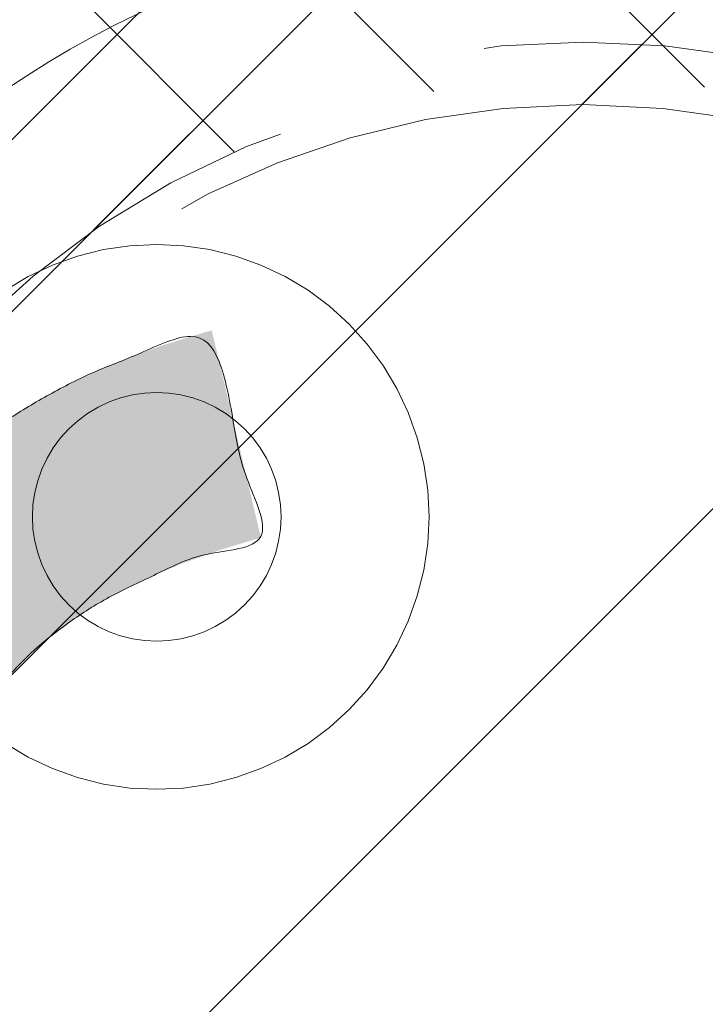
# Model space of a CAD drawing. Header units: inches. Extents: x -434 to -285, y -58 to 33.
# Tile 10 of 103: x -417.5 to -416.36, y -35.4 to -33.76. Entities that reach past the tile are written whole.
import ezdxf

# ---------------------------------------------------------------- set-up
doc = ezdxf.new("R2010")
doc.units = ezdxf.units.IN
doc.header["$LTSCALE"] = 32
doc.header["$MEASUREMENT"] = 0
doc.header["$PDMODE"] = 1
doc.header["$PDSIZE"] = -2
doc.linetypes.add('Dash Style-1', pattern=[0.083328, 0.041656, -0.041672])
for name, color, linetype, lineweight in [('Black', 7, 'Continuous', 18), ('DashLine', 7, 'Dash Style-1', 13), ('DashLineFill', 7, 'Dash Style-1', 13), ('Drawing', 7, 'Continuous', 18), ('Metal-Black', 7, 'Continuous', 18), ('Metal-DeskStructure', 7, 'Continuous', 13), ('Plastic-BracketCover', 7, 'Continuous', 13), ('SolidLine', 7, 'Continuous', 15), ('Wood_1-H', 7, 'Continuous', 13)]:
    doc.layers.add(name, color=color, linetype=linetype, lineweight=lineweight)
doc.layers.add('Metal-Leg', color=7, linetype='Continuous', lineweight=18, true_color=0x4c4c4c)
pattern_1 = [(45, (0, 0), (-1.61301565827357, 1.935715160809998), []), (45, (-1.0608, 1.0608), (-0.4723460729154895, 0.4167612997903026), [])]

# ---------------------------------------------------------------- blocks, each defined once
blk = doc.blocks.new('Group-45')
at = {"layer": 'Metal-DeskStructure', "color": 7}
blk.add_open_spline([(-0.5629921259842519, -0.4031061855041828), (-0.5629921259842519, -0.4084102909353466), (-0.5669586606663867, -0.4163664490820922), (-0.5762169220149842, -0.4216705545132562), (-0.5934108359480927, -0.424322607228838), (-0.6185404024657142, -0.424322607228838), (-0.6344117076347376, -0.4203445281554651), (-0.6436699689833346, -0.4163664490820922), (-0.6476377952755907, -0.4070842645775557), (-0.6476377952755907, -0.2008904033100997), (-0.6476377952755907, -6.474738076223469e-07), (-0.8592519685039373, -6.474738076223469e-07), (-1.070866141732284, -6.474738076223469e-07), (-1.070866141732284, -0.2008904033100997), (-1.070866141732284, -0.4070842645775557), (-1.074832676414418, -0.4163664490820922), (-1.084090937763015, -0.4203445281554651), (-1.101284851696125, -0.424322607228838), (-1.12509180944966, -0.424322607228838), (-1.142285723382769, -0.4216705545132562), (-1.151543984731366, -0.4163664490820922), (-1.155511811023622, -0.4084102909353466), (-1.155511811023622, 0), (-1.155511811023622, 0.4084102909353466), (-1.151543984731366, 0.4163664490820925), (-1.142285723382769, 0.4216705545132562), (-1.12509180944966, 0.424321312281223), (-1.101284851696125, 0.424321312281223), (-1.084090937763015, 0.4216705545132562), (-1.074832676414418, 0.4163664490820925), (-1.070866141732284, 0.4097363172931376), (-1.070866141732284, 0.2446479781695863), (-1.070866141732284, 0.08486374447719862), (-0.8592519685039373, 0.08486374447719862), (-0.6476377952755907, 0.08486374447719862), (-0.6476377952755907, 0.2446479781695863), (-0.6476377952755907, 0.4097363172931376), (-0.6436699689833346, 0.4163664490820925), (-0.6344117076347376, 0.4216705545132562), (-0.6185404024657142, 0.424321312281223), (-0.5934108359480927, 0.424321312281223), (-0.5762169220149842, 0.4216705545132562), (-0.5669586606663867, 0.4163664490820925), (-0.5629921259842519, 0.4084102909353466), (-0.5629921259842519, 0), (-0.5629921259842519, -0.4031061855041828)], degree=2, knots=[0, 0, 0, 0.00229950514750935, 0.004599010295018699, 0.006898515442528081, 0.009198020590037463, 0.01175302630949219, 0.01430803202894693, 0.01686303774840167, 0.01941804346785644, 0.1161873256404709, 0.1161873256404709, 0.218122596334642, 0.218122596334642, 0.3148918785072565, 0.3174468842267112, 0.320001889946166, 0.3225568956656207, 0.3251119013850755, 0.3276669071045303, 0.3302219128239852, 0.3327769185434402, 0.3353319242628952, 0.5295095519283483, 0.5320645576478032, 0.5346195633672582, 0.537174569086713, 0.5397295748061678, 0.5422845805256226, 0.5448395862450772, 0.5473945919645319, 0.5499495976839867, 0.6269182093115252, 0.6269182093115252, 0.7288534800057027, 0.7288534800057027, 0.8058220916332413, 0.808377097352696, 0.8109321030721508, 0.8134871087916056, 0.8160421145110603, 0.8183416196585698, 0.8206411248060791, 0.8229406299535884, 0.8252401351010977, 1, 1, 1], dxfattribs=at)
blk = doc.blocks.new('TL14_lower_leg (2D)')
at = {"layer": 'DashLine', "flags": 128}
for points in [[(-1.777195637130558e-14, 1.377952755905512), (0.1350629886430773, 1.371317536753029), (0.2688252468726, 1.351475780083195), (0.3999985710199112, 1.318618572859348), (0.5273196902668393, 1.27306234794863), (0.649562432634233, 1.215245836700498), (0.7655495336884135, 1.14572584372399), (0.8741639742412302, 1.065171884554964), (0.9743597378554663, 0.9743597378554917), (1.065171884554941, 0.8741639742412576), (1.14572584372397, 0.7655495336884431), (1.215245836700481, 0.6495624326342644), (1.273062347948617, 0.5273196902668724), (1.318618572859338, 0.3999985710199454), (1.351475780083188, 0.2688252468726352), (1.371317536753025, 0.1350629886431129), (1.377952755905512, 1.783045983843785e-14), (1.371317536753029, -0.1350629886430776), (1.351475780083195, -0.2688252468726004), (1.318618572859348, -0.3999985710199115), (1.27306234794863, -0.5273196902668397), (1.215245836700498, -0.6495624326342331), (1.145725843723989, -0.7655495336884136), (1.065171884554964, -0.8741639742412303), (0.9743597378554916, -0.9743597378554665), (0.8741639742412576, -1.065171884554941), (0.7655495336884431, -1.14572584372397), (0.6495624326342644, -1.215245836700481), (0.5273196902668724, -1.273062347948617), (0.3999985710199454, -1.318618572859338), (0.2688252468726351, -1.351475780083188), (0.135062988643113, -1.371317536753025), (1.777195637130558e-14, -1.377952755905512), (-0.1350629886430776, -1.371317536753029), (-0.2688252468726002, -1.351475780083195), (-0.3999985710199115, -1.318618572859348), (-0.5273196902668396, -1.27306234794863), (-0.6495624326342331, -1.215245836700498), (-0.7655495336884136, -1.14572584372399), (-0.8741639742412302, -1.065171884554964), (-0.9743597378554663, -0.9743597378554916), (-1.065171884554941, -0.8741639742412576), (-1.14572584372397, -0.7655495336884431), (-1.215245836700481, -0.6495624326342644), (-1.273062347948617, -0.5273196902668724), (-1.318618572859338, -0.3999985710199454), (-1.351475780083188, -0.2688252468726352), (-1.371317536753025, -0.1350629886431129), (-1.377952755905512, -1.783045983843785e-14), (-1.371317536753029, 0.1350629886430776), (-1.351475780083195, 0.2688252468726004), (-1.318618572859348, 0.3999985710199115), (-1.27306234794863, 0.5273196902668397), (-1.215245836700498, 0.6495624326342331), (-1.145725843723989, 0.7655495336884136), (-1.065171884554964, 0.8741639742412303), (-0.9743597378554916, 0.9743597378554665), (-0.8741639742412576, 1.065171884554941), (-0.7655495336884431, 1.14572584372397), (-0.6495624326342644, 1.215245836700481), (-0.5273196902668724, 1.273062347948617), (-0.3999985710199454, 1.318618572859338), (-0.2688252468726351, 1.351475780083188), (-0.135062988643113, 1.371317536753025)], [(-0.7086614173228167, 0.8700787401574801), (-0.6928397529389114, 0.8693014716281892), (-0.6771704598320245, 0.8669771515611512), (-0.6618044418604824, 0.8631281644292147), (-0.6468896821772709, 0.8577915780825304), (-0.6325698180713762, 0.8510187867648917), (-0.6189827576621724, 0.8428750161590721), (-0.6062593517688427, 0.8334386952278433), (-0.5945221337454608, 0.8228007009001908), (-0.5838841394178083, 0.8110634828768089), (-0.5744478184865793, 0.7983400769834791), (-0.5663040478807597, 0.7847530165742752), (-0.5595312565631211, 0.7704331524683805), (-0.5541946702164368, 0.7555183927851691), (-0.5503456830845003, 0.740152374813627), (-0.5480213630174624, 0.72448308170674), (-0.5472440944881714, 0.7086614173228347), (-0.5480213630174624, 0.6928397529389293), (-0.5503456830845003, 0.6771704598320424), (-0.5541946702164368, 0.6618044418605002), (-0.5595312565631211, 0.6468896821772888), (-0.5663040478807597, 0.6325698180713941), (-0.5744478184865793, 0.6189827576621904), (-0.5838841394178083, 0.6062593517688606), (-0.5945221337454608, 0.5945221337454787), (-0.6062593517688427, 0.5838841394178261), (-0.6189827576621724, 0.5744478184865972), (-0.6325698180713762, 0.5663040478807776), (-0.6468896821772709, 0.559531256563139), (-0.6618044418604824, 0.5541946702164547), (-0.6771704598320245, 0.5503456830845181), (-0.6928397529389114, 0.5480213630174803), (-0.7086614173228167, 0.5472440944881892), (-0.7244830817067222, 0.5480213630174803), (-0.7401523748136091, 0.5503456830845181), (-0.7555183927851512, 0.5541946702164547), (-0.7704331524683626, 0.559531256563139), (-0.7847530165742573, 0.5663040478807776), (-0.7983400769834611, 0.5744478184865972), (-0.811063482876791, 0.5838841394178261), (-0.8228007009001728, 0.5945221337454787), (-0.8334386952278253, 0.6062593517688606), (-0.8428750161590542, 0.6189827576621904), (-0.8510187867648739, 0.6325698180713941), (-0.8577915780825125, 0.6468896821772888), (-0.8631281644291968, 0.6618044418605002), (-0.8669771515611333, 0.6771704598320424), (-0.8693014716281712, 0.6928397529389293), (-0.8700787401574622, 0.7086614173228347), (-0.8693014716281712, 0.72448308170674), (-0.8669771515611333, 0.740152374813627), (-0.8631281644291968, 0.7555183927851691), (-0.8577915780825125, 0.7704331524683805), (-0.8510187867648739, 0.7847530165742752), (-0.8428750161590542, 0.7983400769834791), (-0.8334386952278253, 0.8110634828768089), (-0.8228007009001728, 0.8228007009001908), (-0.811063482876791, 0.8334386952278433), (-0.7983400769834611, 0.8428750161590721), (-0.7847530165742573, 0.8510187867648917), (-0.7704331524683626, 0.8577915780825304), (-0.7555183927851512, 0.8631281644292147), (-0.7401523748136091, 0.8669771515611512), (-0.7244830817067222, 0.8693014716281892)]]:
    blk.add_lwpolyline(points, close=True, dxfattribs=at)
at = {"layer": 'DashLine', "linetype": 'Continuous', "lineweight": 5}
blk.add_point((0, 0), dxfattribs=at)
at = {"layer": 'Metal-DeskStructure', "color": 7}
blk.add_blockref('Group-45', (0, 0), dxfattribs=at)
blk = doc.blocks.new('1BRPT8_Cover (2D)')
at = {"layer": 'DashLine', "linetype": 'Continuous', "lineweight": 5}
blk.add_point((0, 0), dxfattribs=at)
blk = doc.blocks.new('Group-50')
at = {"layer": 'DashLine'}
for p, q in [((0, 0.1181102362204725), (0, 0.3543307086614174)), ((-0.1181102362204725, 0), (-0.3543307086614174, 0)), ((0.1181102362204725, 0), (0.3543307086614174, 0)), ((0, -0.1181102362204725), (0, -0.3543307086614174))]:
    blk.add_line(p, q, dxfattribs=at)
at = {"layer": 'DashLine', "flags": 128}
blk.add_lwpolyline([(-0.2559055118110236, 1.780109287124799e-14), (-0.2546732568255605, 0.02508312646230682), (-0.2509883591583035, 0.04992468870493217), (-0.2448863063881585, 0.07428544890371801), (-0.2364258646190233, 0.09793079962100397), (-0.2256885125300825, 0.120633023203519), (-0.2127776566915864, 0.1421734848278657), (-0.1978176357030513, 0.1623447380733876), (-0.1809525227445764, 0.1809525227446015), (-0.1623447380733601, 0.1978176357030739), (-0.1421734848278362, 0.2127776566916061), (-0.1206330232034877, 0.2256885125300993), (-0.09793079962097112, 0.2364258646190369), (-0.07428544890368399, 0.2448863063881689), (-0.04992468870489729, 0.2509883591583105), (-0.02508312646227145, 0.254673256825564), (1.786716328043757e-14, 0.2559055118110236), (0.02508312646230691, 0.2546732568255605), (0.04992468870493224, 0.2509883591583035), (0.07428544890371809, 0.2448863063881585), (0.09793079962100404, 0.2364258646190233), (0.1206330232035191, 0.2256885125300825), (0.1421734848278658, 0.2127776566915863), (0.1623447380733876, 0.1978176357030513), (0.1809525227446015, 0.1809525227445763), (0.1978176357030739, 0.1623447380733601), (0.2127776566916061, 0.1421734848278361), (0.2256885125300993, 0.1206330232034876), (0.2364258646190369, 0.09793079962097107), (0.2448863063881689, 0.07428544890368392), (0.2509883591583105, 0.04992468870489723), (0.254673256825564, 0.02508312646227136), (0.2559055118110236, -1.785791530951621e-14), (0.2546732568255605, -0.02508312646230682), (0.2509883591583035, -0.04992468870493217), (0.2448863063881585, -0.07428544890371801), (0.2364258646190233, -0.09793079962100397), (0.2256885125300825, -0.120633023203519), (0.2127776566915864, -0.1421734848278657), (0.1978176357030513, -0.1623447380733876), (0.1809525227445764, -0.1809525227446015), (0.1623447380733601, -0.1978176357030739), (0.1421734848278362, -0.2127776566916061), (0.1206330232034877, -0.2256885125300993), (0.09793079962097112, -0.2364258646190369), (0.07428544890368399, -0.2448863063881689), (0.04992468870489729, -0.2509883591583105), (0.02508312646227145, -0.254673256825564), (-1.777195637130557e-14, -0.2559055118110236), (-0.02508312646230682, -0.2546732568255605), (-0.04992468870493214, -0.2509883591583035), (-0.07428544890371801, -0.2448863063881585), (-0.09793079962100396, -0.2364258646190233), (-0.120633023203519, -0.2256885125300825), (-0.1421734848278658, -0.2127776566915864), (-0.1623447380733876, -0.1978176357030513), (-0.1809525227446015, -0.1809525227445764), (-0.1978176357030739, -0.1623447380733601), (-0.2127776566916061, -0.1421734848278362), (-0.2256885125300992, -0.1206330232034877), (-0.2364258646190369, -0.09793079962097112), (-0.2448863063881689, -0.07428544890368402), (-0.2509883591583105, -0.04992468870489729), (-0.254673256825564, -0.02508312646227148)], close=True, dxfattribs=at)
blk = doc.blocks.new('Group-51')
at = {"layer": 'DashLine'}
for p, q in [((-0.0001991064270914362, 1.232283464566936), (-0.0001991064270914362, 1.468503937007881)), ((-0.1183093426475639, 1.114173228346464), (-0.3545298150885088, 1.114173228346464)), ((0.117911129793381, 1.114173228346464), (0.3541316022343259, 1.114173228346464)), ((-0.0001991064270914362, 0.9960629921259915), (-0.0001991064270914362, 0.7598425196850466))]:
    blk.add_line(p, q, dxfattribs=at)
at = {"layer": 'DashLine', "flags": 128}
blk.add_lwpolyline([(-0.2561046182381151, 1.1141732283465), (-0.2548723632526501, 1.139256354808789), (-0.2511874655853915, 1.164097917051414), (-0.2450854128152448, 1.188458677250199), (-0.2366249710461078, 1.212104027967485), (-0.2258876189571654, 1.234806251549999), (-0.2129767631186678, 1.256346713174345), (-0.1980167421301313, 1.276517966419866), (-0.1811516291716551, 1.295125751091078), (-0.1625438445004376, 1.311990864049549), (-0.1423725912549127, 1.32695088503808), (-0.1208321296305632, 1.339861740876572), (-0.0981299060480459, 1.350599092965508), (-0.07448455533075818, 1.359059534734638), (-0.05012379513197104, 1.365161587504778), (-0.02528223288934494, 1.368846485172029), (-0.0001991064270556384, 1.370078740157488), (0.02488402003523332, 1.368846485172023), (0.04972558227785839, 1.365161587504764), (0.07408634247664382, 1.359059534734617), (0.09773169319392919, 1.35059909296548), (0.1204339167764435, 1.339861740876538), (0.1419743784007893, 1.32695088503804), (0.1621456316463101, 1.311990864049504), (0.1807534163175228, 1.295125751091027), (0.1976185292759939, 1.27651796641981), (0.2125785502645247, 1.256346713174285), (0.2254894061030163, 1.234806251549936), (0.2362267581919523, 1.212104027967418), (0.2446871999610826, 1.188458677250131), (0.2507892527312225, 1.164097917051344), (0.2544741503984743, 1.139256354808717), (0.2557064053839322, 1.114173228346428), (0.2544741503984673, 1.089090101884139), (0.2507892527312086, 1.064248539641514), (0.2446871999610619, 1.039887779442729), (0.236226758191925, 1.016242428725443), (0.2254894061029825, 0.993540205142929), (0.2125785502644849, 0.9719997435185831), (0.1976185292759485, 0.9518284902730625), (0.1807534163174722, 0.9332207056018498), (0.1621456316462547, 0.9163555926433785), (0.1419743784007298, 0.9013955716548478), (0.1204339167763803, 0.8884847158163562), (0.09773169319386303, 0.8777473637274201), (0.0740863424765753, 0.8692869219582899), (0.04972558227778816, 0.8631848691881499), (0.02488402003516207, 0.8594999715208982), (-0.000199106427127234, 0.8582677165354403), (-0.02528223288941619, 0.8594999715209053), (-0.05012379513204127, 0.8631848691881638), (-0.0744845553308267, 0.8692869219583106), (-0.09812990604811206, 0.8777473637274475), (-0.1208321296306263, 0.88848471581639), (-0.1423725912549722, 0.9013955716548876), (-0.1625438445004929, 0.9163555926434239), (-0.1811516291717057, 0.9332207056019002), (-0.1980167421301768, 0.9518284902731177), (-0.2129767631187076, 0.9719997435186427), (-0.2258876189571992, 0.9935402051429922), (-0.2366249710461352, 1.016242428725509), (-0.2450854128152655, 1.039887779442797), (-0.2511874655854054, 1.064248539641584), (-0.2548723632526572, 1.089090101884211)], close=True, dxfattribs=at)
blk = doc.blocks.new('1BRPT9-Bracket (2D)')
at = {"layer": 'DashLineFill', "linetype": 'Continuous', "lineweight": 13}
h = blk.add_hatch(dxfattribs=at)
h.set_pattern_fill('Steel', color=253, style=0, pattern_type=2)
h.set_pattern_definition(pattern_1)
edge = h.paths.add_edge_path()
edge.add_line((-2.32206875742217, -8.74015748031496), (-2.32206875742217, 8.740157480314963))
edge.add_line((-2.32206875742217, 8.740157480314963), (1.677931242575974, 8.740157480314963))
edge.add_arc((1.677931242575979, 8.488188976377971), 0.2519685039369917, -3.979039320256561e-12, 90.0000000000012, ccw=False)
edge.add_line((1.929899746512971, 8.488188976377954), (1.929899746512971, 7.480314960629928))
edge.add_line((1.929899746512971, 7.480314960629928), (2.323600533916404, 7.461135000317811))
edge.add_line((2.323600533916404, 7.461135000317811), (2.323600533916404, -7.480314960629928))
edge.add_line((2.323600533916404, -7.480314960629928), (1.929899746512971, -7.480314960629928))
edge.add_line((1.929899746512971, -7.480314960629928), (1.929899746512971, -8.488188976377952))
edge.add_arc((1.677931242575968, -8.488188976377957), 0.2519685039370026, -90.00000000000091, 1.0800249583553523e-12, ccw=False)
edge.add_line((1.677931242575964, -8.74015748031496), (-2.32206875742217, -8.74015748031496))
h = blk.add_hatch(dxfattribs=at)
h.set_pattern_fill('Steel', color=253, style=0, pattern_type=2)
h.set_pattern_definition(pattern_1)
h.paths.add_polyline_path([(1.339348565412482, 0.6003937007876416), (1.348031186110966, 0.599967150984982), (1.35663018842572, 0.5986916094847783), (1.365062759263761, 0.5965793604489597), (1.373247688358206, 0.5936507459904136), (1.381106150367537, 0.5899339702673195), (1.388562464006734, 0.5854648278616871), (1.395544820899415, 0.5802863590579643), (1.401985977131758, 0.5744484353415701), (1.407823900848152, 0.5680072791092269), (1.413002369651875, 0.5610249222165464), (1.417471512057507, 0.5535686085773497), (1.421188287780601, 0.5457101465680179), (1.424116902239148, 0.5375252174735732), (1.426229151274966, 0.5290926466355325), (1.42750469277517, 0.520493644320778), (1.427931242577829, 0.511811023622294), (1.42750469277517, 0.50312840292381), (1.426229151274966, 0.4945294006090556), (1.424116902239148, 0.4860968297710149), (1.421188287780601, 0.4779119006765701), (1.417471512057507, 0.4700534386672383), (1.413002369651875, 0.4625971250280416), (1.407823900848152, 0.4556147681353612), (1.401985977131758, 0.449173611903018), (1.395544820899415, 0.4433356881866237), (1.388562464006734, 0.4381572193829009), (1.381106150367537, 0.4336880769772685), (1.373247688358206, 0.4299713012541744), (1.365062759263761, 0.4270426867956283), (1.35663018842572, 0.4249304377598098), (1.348031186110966, 0.4236548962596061), (1.339348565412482, 0.4232283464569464), (1.330665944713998, 0.4236548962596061), (1.322066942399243, 0.4249304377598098), (1.313634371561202, 0.4270426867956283), (1.305449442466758, 0.4299713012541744), (1.297590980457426, 0.4336880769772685), (1.290134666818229, 0.4381572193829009), (1.283152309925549, 0.4433356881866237), (1.276711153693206, 0.449173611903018), (1.270873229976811, 0.4556147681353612), (1.265694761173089, 0.4625971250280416), (1.261225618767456, 0.4700534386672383), (1.257508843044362, 0.4779119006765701), (1.254580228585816, 0.4860968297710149), (1.252467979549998, 0.4945294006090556), (1.251192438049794, 0.50312840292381), (1.250765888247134, 0.511811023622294), (1.251192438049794, 0.520493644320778), (1.252467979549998, 0.5290926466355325), (1.254580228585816, 0.5375252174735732), (1.257508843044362, 0.5457101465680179), (1.261225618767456, 0.5535686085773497), (1.265694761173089, 0.5610249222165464), (1.270873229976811, 0.5680072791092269), (1.276711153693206, 0.5744484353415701), (1.283152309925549, 0.5802863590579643), (1.290134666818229, 0.5854648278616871), (1.297590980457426, 0.5899339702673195), (1.305449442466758, 0.5936507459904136), (1.313634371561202, 0.5965793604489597), (1.322066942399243, 0.5986916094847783), (1.330665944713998, 0.599967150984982)])
at = {"layer": 'DashLineFill', "flags": 128}
blk.add_lwpolyline([(1.339348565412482, 0.6003937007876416), (1.348031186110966, 0.599967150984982), (1.35663018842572, 0.5986916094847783), (1.365062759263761, 0.5965793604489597), (1.373247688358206, 0.5936507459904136), (1.381106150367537, 0.5899339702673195), (1.388562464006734, 0.5854648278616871), (1.395544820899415, 0.5802863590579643), (1.401985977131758, 0.5744484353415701), (1.407823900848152, 0.5680072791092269), (1.413002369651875, 0.5610249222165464), (1.417471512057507, 0.5535686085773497), (1.421188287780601, 0.5457101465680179), (1.424116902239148, 0.5375252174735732), (1.426229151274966, 0.5290926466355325), (1.42750469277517, 0.520493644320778), (1.427931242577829, 0.511811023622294), (1.42750469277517, 0.50312840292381), (1.426229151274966, 0.4945294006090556), (1.424116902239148, 0.4860968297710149), (1.421188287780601, 0.4779119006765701), (1.417471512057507, 0.4700534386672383), (1.413002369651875, 0.4625971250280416), (1.407823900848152, 0.4556147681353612), (1.401985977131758, 0.449173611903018), (1.395544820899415, 0.4433356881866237), (1.388562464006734, 0.4381572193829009), (1.381106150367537, 0.4336880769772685), (1.373247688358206, 0.4299713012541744), (1.365062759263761, 0.4270426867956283), (1.35663018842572, 0.4249304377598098), (1.348031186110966, 0.4236548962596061), (1.339348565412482, 0.4232283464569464), (1.330665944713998, 0.4236548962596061), (1.322066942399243, 0.4249304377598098), (1.313634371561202, 0.4270426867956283), (1.305449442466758, 0.4299713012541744), (1.297590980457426, 0.4336880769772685), (1.290134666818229, 0.4381572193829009), (1.283152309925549, 0.4433356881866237), (1.276711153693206, 0.449173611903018), (1.270873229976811, 0.4556147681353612), (1.265694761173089, 0.4625971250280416), (1.261225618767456, 0.4700534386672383), (1.257508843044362, 0.4779119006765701), (1.254580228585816, 0.4860968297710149), (1.252467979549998, 0.4945294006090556), (1.251192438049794, 0.50312840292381), (1.250765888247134, 0.511811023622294), (1.251192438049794, 0.520493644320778), (1.252467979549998, 0.5290926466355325), (1.254580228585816, 0.5375252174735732), (1.257508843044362, 0.5457101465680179), (1.261225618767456, 0.5535686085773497), (1.265694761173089, 0.5610249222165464), (1.270873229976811, 0.5680072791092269), (1.276711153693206, 0.5744484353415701), (1.283152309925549, 0.5802863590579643), (1.290134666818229, 0.5854648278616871), (1.297590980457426, 0.5899339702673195), (1.305449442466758, 0.5936507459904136), (1.313634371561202, 0.5965793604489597), (1.322066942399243, 0.5986916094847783), (1.330665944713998, 0.599967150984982)], close=True, dxfattribs=at)
at = {"layer": 'DashLineFill', "linetype": 'Continuous', "lineweight": 5}
blk.add_point((0.0001991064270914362, -1.790343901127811e-14), dxfattribs=at)
at = {"layer": 'Metal-DeskStructure', "color": 7}
for name in ['Group-51', 'Group-50']:
    blk.add_blockref(name, (0, 0), dxfattribs=at)
blk = doc.blocks.new('Group-67')
at = {"layer": 'DashLineFill', "linetype": 'Continuous', "lineweight": 13}
h = blk.add_hatch(dxfattribs=at)
h.set_pattern_fill('Steel', color=253, style=0, pattern_type=2)
h.set_pattern_definition(pattern_1)
h.paths.add_polyline_path([(-2.066929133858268, 1.397637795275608), (2.066929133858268, 1.397637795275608), (2.066929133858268, 0.1377952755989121), (2.106299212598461, 0.1377952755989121), (2.106299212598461, -0.1377952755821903), (2.066929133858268, -0.1377952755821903), (2.066929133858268, -5.275590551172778), (2.106299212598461, -5.275590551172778), (2.106299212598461, -5.55118110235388), (2.066929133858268, -5.55118110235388), (2.066929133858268, -5.82677165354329), (-2.066929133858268, -5.82677165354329), (-2.066929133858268, -5.55118110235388), (-2.106299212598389, -5.55118110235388), (-2.106299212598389, -5.275590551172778), (-2.066929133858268, -5.275590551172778), (-2.066929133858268, -0.1377952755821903), (-2.106299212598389, -0.1377952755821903), (-2.106299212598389, 0.1377952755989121), (-2.066929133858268, 0.1377952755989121)])
at = {"layer": 'SolidLine', "linetype": 'Continuous', "lineweight": 5}
blk.add_point((0, 0), dxfattribs=at)
blk = doc.blocks.new('TL14_upper_leg (2D)')
at = {"layer": 'DashLine', "flags": 128}
blk.add_lwpolyline([(0, 1.22047244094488), (0.1196272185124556, 1.214595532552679), (0.2381023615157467, 1.197021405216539), (0.3542844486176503, 1.167919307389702), (0.4670545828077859, 1.127569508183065), (0.5753267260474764, 1.076360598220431), (0.6780581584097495, 1.01478574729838), (0.7742595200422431, 0.9434379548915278), (0.8630043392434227, 0.8630043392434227), (0.9434379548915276, 0.7742595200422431), (1.01478574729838, 0.6780581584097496), (1.076360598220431, 0.5753267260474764), (1.127569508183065, 0.467054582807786), (1.167919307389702, 0.3542844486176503), (1.197021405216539, 0.2381023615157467), (1.214595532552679, 0.1196272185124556), (1.22047244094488, 7.47323834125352e-17), (1.214595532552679, -0.1196272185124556), (1.197021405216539, -0.2381023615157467), (1.167919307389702, -0.3542844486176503), (1.127569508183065, -0.467054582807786), (1.076360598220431, -0.5753267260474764), (1.01478574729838, -0.6780581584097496), (0.9434379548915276, -0.7742595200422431), (0.8630043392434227, -0.8630043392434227), (0.7742595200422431, -0.9434379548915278), (0.6780581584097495, -1.01478574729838), (0.5753267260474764, -1.076360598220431), (0.4670545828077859, -1.127569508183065), (0.3542844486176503, -1.167919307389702), (0.2381023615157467, -1.197021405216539), (0.1196272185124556, -1.214595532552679), (0, -1.22047244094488), (-0.1196272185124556, -1.214595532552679), (-0.2381023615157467, -1.197021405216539), (-0.3542844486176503, -1.167919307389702), (-0.4670545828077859, -1.127569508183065), (-0.5753267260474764, -1.076360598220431), (-0.6780581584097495, -1.01478574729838), (-0.7742595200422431, -0.9434379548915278), (-0.8630043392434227, -0.8630043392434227), (-0.9434379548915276, -0.7742595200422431), (-1.01478574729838, -0.6780581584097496), (-1.076360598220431, -0.5753267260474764), (-1.127569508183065, -0.467054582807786), (-1.167919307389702, -0.3542844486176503), (-1.197021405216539, -0.2381023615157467), (-1.214595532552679, -0.1196272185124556), (-1.22047244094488, 7.47323834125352e-17), (-1.214595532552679, 0.1196272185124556), (-1.197021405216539, 0.2381023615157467), (-1.167919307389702, 0.3542844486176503), (-1.127569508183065, 0.467054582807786), (-1.076360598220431, 0.5753267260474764), (-1.01478574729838, 0.6780581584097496), (-0.9434379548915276, 0.7742595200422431), (-0.8630043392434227, 0.8630043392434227), (-0.7742595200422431, 0.9434379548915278), (-0.6780581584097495, 1.01478574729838), (-0.5753267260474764, 1.076360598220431), (-0.4670545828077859, 1.127569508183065), (-0.3542844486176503, 1.167919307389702), (-0.2381023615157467, 1.197021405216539), (-0.1196272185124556, 1.214595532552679)], close=True, dxfattribs=at)
at = {"layer": 'Metal-Leg', "linetype": 'Continuous', "lineweight": 5}
for p in [(0, 7.161375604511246e-14), (0, 0)]:
    blk.add_point(p, dxfattribs=at)
at = {"layer": 'DashLine', "color": 7}
blk.add_blockref('Group-67', (0, 0), dxfattribs=at)
blk = doc.blocks.new('Group-68')
at = {"layer": 'Metal-DeskStructure', "linetype": 'Continuous', "lineweight": 0, "true_color": 0xff0000}
blk.add_hatch(color=1, dxfattribs=at).paths.add_polyline_path([(0.7234251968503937, -0.395084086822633), (1.067913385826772, -0.4833594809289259), (1.040361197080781, -0.5852005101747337), (1.007762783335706, -0.6808010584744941), (0.9701181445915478, -0.7701611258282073), (0.9274272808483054, -0.8532807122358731), (0.8796901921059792, -0.9301598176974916), (0.8269068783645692, -1.000798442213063), (0.7690773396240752, -1.065196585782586), (0.7062015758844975, -1.123354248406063), (0.6390028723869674, -1.174951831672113), (0.5682045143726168, -1.219669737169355), (0.4938065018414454, -1.257507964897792), (0.4158088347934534, -1.288466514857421), (0.3342115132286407, -1.312545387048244), (0.2490145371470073, -1.329744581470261), (0.1602179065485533, -1.340064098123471), (0.0678216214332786, -1.343503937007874), (-0.02759378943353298, -1.340829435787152), (-0.1184507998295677, -1.332805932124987), (-0.2047494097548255, -1.319433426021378), (-0.2864896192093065, -1.300711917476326), (-0.3636714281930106, -1.27664140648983), (-0.4362948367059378, -1.247221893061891), (-0.5043598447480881, -1.212453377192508), (-0.5678664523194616, -1.172335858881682), (-0.6272604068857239, -1.127155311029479), (-0.6829874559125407, -1.077197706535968), (-0.7350475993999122, -1.022463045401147), (-0.783440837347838, -0.9629513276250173), (-0.8281671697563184, -0.8986625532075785), (-0.8692265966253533, -0.8295967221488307), (-0.9066191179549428, -0.7557538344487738), (-0.9403447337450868, -0.6771338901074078), (-0.9702436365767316, -0.5953684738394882), (-0.996156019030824, -0.5120891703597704), (-1.018081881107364, -0.4272959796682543), (-1.036021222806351, -0.3409889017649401), (-1.049974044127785, -0.2531679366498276), (-1.059940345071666, -0.1638330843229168), (-1.065920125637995, -0.07298434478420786), (-1.067913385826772, 0.01937828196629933), (-1.065693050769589, 0.1192260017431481), (-1.059032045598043, 0.2158441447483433), (-1.047930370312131, 0.309232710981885), (-1.032388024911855, 0.3993917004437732), (-1.012405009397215, 0.4863211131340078), (-0.9879813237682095, 0.5700209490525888), (-0.9591169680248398, 0.6504912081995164), (-0.9258119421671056, 0.7277318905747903), (-0.8884026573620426, 0.8010785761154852), (-0.8472255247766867, 0.8698668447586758), (-0.8022805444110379, 0.934096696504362), (-0.7535677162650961, 0.9937681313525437), (-0.7010870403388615, 1.048881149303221), (-0.6448385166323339, 1.099435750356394), (-0.5848221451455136, 1.145431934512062), (-0.5210379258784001, 1.186869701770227), (-0.4545455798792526, 1.22358085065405), (-0.3864048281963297, 1.255397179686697), (-0.3166156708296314, 1.282318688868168), (-0.2451781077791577, 1.304345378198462), (-0.1720921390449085, 1.32147724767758), (-0.097357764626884, 1.333714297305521), (-0.02097498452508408, 1.341056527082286), (0.05705620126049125, 1.343503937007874), (0.1448856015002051, 1.34044256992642), (0.2291321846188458, 1.331258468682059), (0.3097959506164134, 1.31595163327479), (0.3868768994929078, 1.294522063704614), (0.4603750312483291, 1.266969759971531), (0.5302903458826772, 1.233294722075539), (0.5966228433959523, 1.193496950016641), (0.6593725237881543, 1.147576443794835), (0.7180179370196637, 1.096121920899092), (0.7720376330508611, 1.039722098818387), (0.8214316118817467, 0.9783769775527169), (0.8661998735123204, 0.9120865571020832), (0.9063424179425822, 0.8408508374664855), (0.9418592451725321, 0.7646698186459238), (0.97275035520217, 0.683543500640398), (0.9990157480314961, 0.5974718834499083), (0.6545275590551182, 0.5156567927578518), (0.6334850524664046, 0.5853363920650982), (0.6101885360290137, 0.6501211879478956), (0.5846380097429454, 0.7100111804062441), (0.5568334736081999, 0.7650063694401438), (0.526774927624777, 0.8151067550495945), (0.4944623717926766, 0.8603123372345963), (0.459895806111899, 0.9006231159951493), (0.423075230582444, 0.9360390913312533), (0.3838997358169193, 0.9669471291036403), (0.3422684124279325, 0.9937340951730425), (0.2981812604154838, 1.01639998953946), (0.2516382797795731, 1.034944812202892), (0.2026394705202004, 1.049368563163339), (0.1511848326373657, 1.059671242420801), (0.09727436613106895, 1.065852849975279), (0.04090807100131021, 1.067913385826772), (-0.02393573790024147, 1.065634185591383), (-0.08605459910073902, 1.058796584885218), (-0.1454485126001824, 1.047400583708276), (-0.2021174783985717, 1.031446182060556), (-0.2560614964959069, 1.010933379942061), (-0.3072805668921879, 0.9858621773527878), (-0.3557746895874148, 0.9562325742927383), (-0.4015438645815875, 0.9220445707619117), (-0.4443021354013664, 0.8840046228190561), (-0.4837635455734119, 0.8428191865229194), (-0.5199280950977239, 0.7984882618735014), (-0.5527957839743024, 0.7510118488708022), (-0.5823666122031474, 0.7003899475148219), (-0.6086405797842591, 0.6466225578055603), (-0.6316176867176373, 0.5897096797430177), (-0.651297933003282, 0.5296513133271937), (-0.6682027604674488, 0.4677847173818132), (-0.6828536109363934, 0.4054471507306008), (-0.6952504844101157, 0.3426386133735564), (-0.7053933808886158, 0.2793591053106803), (-0.7132823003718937, 0.2156086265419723), (-0.7189172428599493, 0.1513871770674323), (-0.7222982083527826, 0.0866947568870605), (-0.7234251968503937, 0.0215313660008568), (-0.7220627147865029, -0.06137790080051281), (-0.7179752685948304, -0.1416295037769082), (-0.7111628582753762, -0.2192234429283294), (-0.7016254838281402, -0.2941597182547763), (-0.6893631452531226, -0.3664383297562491), (-0.6743758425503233, -0.4360592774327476), (-0.6566635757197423, -0.5030225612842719), (-0.6362263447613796, -0.567328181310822), (-0.6129043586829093, -0.6283117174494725), (-0.586537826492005, -0.6853087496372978), (-0.5571267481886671, -0.738319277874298), (-0.5246711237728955, -0.7873433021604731), (-0.48917095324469, -0.8323808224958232), (-0.4506262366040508, -0.8734318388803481), (-0.4090369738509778, -0.9104963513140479), (-0.3644031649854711, -0.9435743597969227), (-0.3177677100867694, -0.9727163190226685), (-0.2701735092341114, -0.9979726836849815), (-0.2216205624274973, -1.019343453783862), (-0.172108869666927, -1.036828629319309), (-0.1216384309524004, -1.050428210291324), (-0.07020924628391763, -1.060142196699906), (-0.01782131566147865, -1.065970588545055), (0.03552536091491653, -1.067913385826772), (0.09966292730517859, -1.06526411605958), (0.1612773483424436, -1.057316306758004), (0.2203686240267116, -1.044069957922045), (0.2769367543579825, -1.025525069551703), (0.3309817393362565, -1.001681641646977), (0.3825035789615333, -0.9725396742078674), (0.4315022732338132, -0.9380991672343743), (0.477977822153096, -0.8983601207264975), (0.5213751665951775, -0.8534066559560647), (0.5611392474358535, -0.8033228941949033), (0.597270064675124, -0.7481088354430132), (0.629767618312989, -0.6877644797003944), (0.6586319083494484, -0.622289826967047), (0.6838629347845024, -0.551684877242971), (0.7054606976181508, -0.4759496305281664)])
at = {"layer": 'Metal-DeskStructure', "color": 7}
blk.add_open_spline([(0.7234251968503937, -0.395084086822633), (0.8956692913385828, -0.4392217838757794), (1.067913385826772, -0.4833594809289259), (0.9677970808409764, -0.9032045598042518), (0.4446060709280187, -1.343503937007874), (-0.3229568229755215, -1.343503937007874), (-0.8127760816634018, -1.00116778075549), (-1.067913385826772, -0.3530999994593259), (-1.067913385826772, 0.4252283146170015), (-0.7837104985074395, 1.030235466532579), (-0.2583653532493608, 1.343503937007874), (0.4155394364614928, 1.343503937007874), (0.9032056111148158, 0.951648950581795), (0.999015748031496, 0.5974718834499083), (0.8267716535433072, 0.5565643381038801), (0.6545275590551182, 0.5156567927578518), (0.5748655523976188, 0.8041647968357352), (0.2712849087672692, 1.067913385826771), (-0.2239170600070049, 1.067913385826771), (-0.5791706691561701, 0.776175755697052), (-0.7234251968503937, 0.2831268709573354), (-0.7234251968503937, -0.3154210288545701), (-0.5490274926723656, -0.8192353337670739), (-0.1797788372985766, -1.067913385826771), (0.2971219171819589, -1.067913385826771), (0.658833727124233, -0.7288068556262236), (0.7234251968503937, -0.395084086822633)], degree=2, knots=[0, 0, 0, 0.01570333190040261, 0.01570333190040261, 0.05382182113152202, 0.09194031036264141, 0.1314745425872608, 0.1710087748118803, 0.2105430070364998, 0.2536192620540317, 0.2966955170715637, 0.3397717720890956, 0.3887288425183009, 0.4376859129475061, 0.4376859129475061, 0.4613080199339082, 0.4613080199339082, 0.5012446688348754, 0.5411813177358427, 0.5870897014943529, 0.6329980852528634, 0.6789064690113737, 0.7380395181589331, 0.7971725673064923, 0.8563056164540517, 0.9281528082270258, 1, 1, 1], dxfattribs=at)
blk = doc.blocks.new('SlateLegLocator-C')
at = {"color": 255, "linetype": 'Dash Style-1', "lineweight": 5}
blk.add_wipeout([(-2.106299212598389, 1.3779527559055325), (2.10629921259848, 1.3779527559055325), (2.10629921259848, -5.807086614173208), (-2.106299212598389, -5.807086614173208)], dxfattribs=at).dxf.layer = 'Black'
at = {"layer": 'Black', "linetype": 'Continuous', "lineweight": 5}
blk.add_point((0, 0), dxfattribs=at)
at = {"layer": 'Metal-DeskStructure', "color": 1, "linetype": 'Continuous', "lineweight": 5, "true_color": 0xff0000}
blk.add_point((0, 0), dxfattribs=at)
at = {"layer": 'Metal-DeskStructure', "color": 7}
blk.add_blockref('Group-68', (0, 0), dxfattribs=at)
blk = doc.blocks.new('StructEnd-C (2D)')
at = {"layer": 'Metal-Black', "color": 7}
blk.add_blockref('1BRPT9-Bracket (2D)', (0, 0), dxfattribs=at)
at = {"layer": 'Metal-Leg', "color": 7}
blk.add_blockref('TL14_upper_leg (2D)', (0, 0), dxfattribs=at)
at = {"layer": 'Plastic-BracketCover', "color": 7}
blk.add_blockref('1BRPT8_Cover (2D)', (0, 0), dxfattribs=at)
at = {"layer": 'Metal-DeskStructure', "color": 7}
blk.add_blockref('SlateLegLocator-C', (0, 0), dxfattribs=at)
blk = doc.blocks.new('29D RUNOFF RETURN RIGHT (2D)')
at = {"layer": 'SolidLine', "color": 7}
blk.add_blockref('TL14_lower_leg (2D)', (-0.7321805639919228, -29.83267716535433), dxfattribs=at)
at = {"layer": 'SolidLine', "color": 7, "rotation": 90}
blk.add_blockref('StructEnd-C (2D)', (-0.7321805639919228, -29.83267716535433), dxfattribs=at)
at = {"layer": 'SolidLine', "color": 7}
blk.add_blockref('TL14_lower_leg (2D)', (-0.7321805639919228, -29.83267716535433), dxfattribs=at)
at = {"layer": 'SolidLine', "color": 7, "rotation": 90}
blk.add_blockref('StructEnd-C (2D)', (-0.7321805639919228, -29.83267716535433), dxfattribs=at)
blk = doc.blocks.new('Slate-LegBrace (2D)')
at = {"layer": 'DashLineFill', "linetype": 'Continuous', "lineweight": 13}
h = blk.add_hatch(dxfattribs=at)
h.set_pattern_fill('Steel', color=253, style=0, pattern_type=2)
h.set_pattern_definition(pattern_1)
edge = h.paths.add_edge_path()
edge.add_line((-2.199587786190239, 0.1351515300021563), (-1.374775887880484, 0.1351515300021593))
edge.add_arc((3.774758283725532e-15, 0.01355418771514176), 1.380142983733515, 5.054592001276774, 174.9454079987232, ccw=False)
edge.add_line((1.374775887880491, 0.1351515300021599), (2.199718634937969, 0.1351515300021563))
edge.add_arc((6.542437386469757e-05, 0.01705725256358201), 2.202821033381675, 3.073127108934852, 176.9268728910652)
h = blk.add_hatch(dxfattribs=at)
h.set_pattern_fill('Steel', color=253, style=0, pattern_type=2)
h.set_pattern_definition(pattern_1)
edge = h.paths.add_edge_path()
edge.add_line((-2.191696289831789, 0.2375138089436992), (-1.463739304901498, 0.2375137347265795))
edge.add_arc((6.542437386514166e-05, 0.01704129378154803), 1.480314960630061, 8.565281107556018, 171.4347188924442, ccw=False)
edge.add_line((1.463870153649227, 0.2375137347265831), (2.191827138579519, 0.2375138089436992))
edge.add_line((2.191827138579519, 0.2375138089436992), (2.19971863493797, 0.1351515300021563))
edge.add_line((2.19971863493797, 0.1351515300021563), (1.374775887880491, 0.1351515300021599))
edge.add_arc((3.33066907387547e-15, 0.01355418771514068), 1.380142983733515, 5.054592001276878, 174.9454079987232)
edge.add_line((-1.374775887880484, 0.1351515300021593), (-2.19958778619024, 0.1351515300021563))
edge.add_line((-2.19958778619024, 0.1351515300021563), (-2.191696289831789, 0.2375138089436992))
at = {"layer": 'DashLine', "linetype": 'Continuous', "lineweight": 5}
blk.add_point((-4.475859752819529e-14, 3.580687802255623e-14), dxfattribs=at)
at = {"layer": 'DashLineFill', "flags": 128}
for points in [[(-2.199587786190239, 0.1351515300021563), (-1.374775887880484, 0.1351515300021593, -0.9154551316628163), (1.374775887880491, 0.1351515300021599), (2.199718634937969, 0.1351515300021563, 0.9477524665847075)], [(-2.191696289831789, 0.2375138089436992), (-1.463739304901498, 0.2375137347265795, -0.8606629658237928), (1.463870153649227, 0.2375137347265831), (2.191827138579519, 0.2375138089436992), (2.19971863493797, 0.1351515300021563), (1.374775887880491, 0.1351515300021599, 0.9154551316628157), (-1.374775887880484, 0.1351515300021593), (-2.19958778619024, 0.1351515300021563)]]:
    blk.add_lwpolyline(points, format="xyb", close=True, dxfattribs=at)
blk = doc.blocks.new('TLLegSleeve-NG (2D)')
at = {"layer": 'DashLineFill', "linetype": 'Continuous', "lineweight": 13}
h = blk.add_hatch(dxfattribs=at)
h.set_pattern_fill('Steel', color=253, style=0, pattern_type=2)
h.set_pattern_definition(pattern_1)
edge = h.paths.add_edge_path()
edge.add_arc((0, -2.950395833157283e-16), 1.771653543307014, 0, 180, ccw=False)
edge.add_arc((0, 2.950395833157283e-16), 1.771653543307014, 180, 360, ccw=False)
edge = h.paths.add_edge_path()
edge.add_arc((-1.77635683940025e-15, 2.208425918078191e-15), 1.437007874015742, 0, 180, ccw=False)
edge.add_arc((-1.554312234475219e-15, 2.687045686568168e-15), 1.437007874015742, 180, 360, ccw=False)
at = {"layer": 'DashLine', "flags": 128}
blk.add_lwpolyline([(1.653543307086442, 1.01250325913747e-16), (1.645581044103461, -0.1620755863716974), (1.621770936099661, -0.3225902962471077), (1.582342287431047, -0.4799982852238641), (1.527674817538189, -0.6327836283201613), (1.458295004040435, -0.7794749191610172), (1.374871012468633, -0.9186594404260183), (1.27820626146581, -1.048996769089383), (1.169231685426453, -1.169231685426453), (1.048996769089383, -1.27820626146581), (0.9186594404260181, -1.374871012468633), (0.7794749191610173, -1.458295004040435), (0.6327836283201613, -1.527674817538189), (0.4799982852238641, -1.582342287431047), (0.3225902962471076, -1.621770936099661), (0.1620755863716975, -1.645581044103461), (0, -1.653543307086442), (-0.1620755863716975, -1.645581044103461), (-0.3225902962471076, -1.621770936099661), (-0.4799982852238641, -1.582342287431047), (-0.6327836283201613, -1.527674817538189), (-0.7794749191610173, -1.458295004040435), (-0.9186594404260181, -1.374871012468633), (-1.048996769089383, -1.27820626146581), (-1.169231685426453, -1.169231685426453), (-1.27820626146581, -1.048996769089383), (-1.374871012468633, -0.9186594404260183), (-1.458295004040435, -0.7794749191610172), (-1.527674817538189, -0.6327836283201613), (-1.582342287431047, -0.4799982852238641), (-1.621770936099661, -0.3225902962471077), (-1.645581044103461, -0.1620755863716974), (-1.653543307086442, 1.01250325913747e-16), (-1.645581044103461, 0.1620755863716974), (-1.621770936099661, 0.3225902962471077), (-1.582342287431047, 0.4799982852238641), (-1.527674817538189, 0.6327836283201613), (-1.458295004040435, 0.7794749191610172), (-1.374871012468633, 0.9186594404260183), (-1.27820626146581, 1.048996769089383), (-1.169231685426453, 1.169231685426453), (-1.048996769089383, 1.27820626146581), (-0.9186594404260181, 1.374871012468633), (-0.7794749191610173, 1.458295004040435), (-0.6327836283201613, 1.527674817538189), (-0.4799982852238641, 1.582342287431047), (-0.3225902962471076, 1.621770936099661), (-0.1620755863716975, 1.645581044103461), (0, 1.653543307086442), (0.1620755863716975, 1.645581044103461), (0.3225902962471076, 1.621770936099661), (0.4799982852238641, 1.582342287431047), (0.6327836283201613, 1.527674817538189), (0.7794749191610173, 1.458295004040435), (0.9186594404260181, 1.374871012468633), (1.048996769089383, 1.27820626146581), (1.169231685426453, 1.169231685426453), (1.27820626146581, 1.048996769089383), (1.374871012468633, 0.9186594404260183), (1.458295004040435, 0.7794749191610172), (1.527674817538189, 0.6327836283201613), (1.582342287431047, 0.4799982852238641), (1.621770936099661, 0.3225902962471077), (1.645581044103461, 0.1620755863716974)], close=True, dxfattribs=at)
at = {"layer": 'DashLineFill', "flags": 128}
for points in [[(-1.771653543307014, 0, -0.9999999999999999), (1.771653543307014, 0, -0.9999999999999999)], [(-1.437007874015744, 2.44773580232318e-15, -0.9999999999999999), (1.43700787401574, 2.44773580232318e-15, -0.9999999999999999)]]:
    blk.add_lwpolyline(points, format="xyb", close=True, dxfattribs=at)
at = {"layer": 'DashLineFill', "linetype": 'Continuous', "lineweight": 5}
blk.add_point((-1.723206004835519e-13, 3.308097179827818e-16), dxfattribs=at)
blk = doc.blocks.new('1BRPFX-Ped_Plate (2D)')
at = {"layer": 'DashLineFill', "linetype": 'Continuous', "lineweight": 13}
h = blk.add_hatch(dxfattribs=at)
h.set_pattern_fill('Steel', color=253, style=0, pattern_type=2)
h.set_pattern_definition(pattern_1)
edge = h.paths.add_edge_path()
edge.add_arc((-4.145669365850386, 1.704724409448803), 0.1259842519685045, 90, 179.9999999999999, ccw=False)
edge.add_line((-4.145669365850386, 1.830708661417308), (4.145669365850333, 1.830708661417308))
edge.add_arc((4.145669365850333, 1.704724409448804), 0.1259842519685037, -2.2737367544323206e-13, 90, ccw=False)
edge.add_line((4.271653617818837, 1.704724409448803), (4.271653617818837, -1.704724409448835))
edge.add_arc((4.145669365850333, -1.704724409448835), 0.125984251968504, 270.0000000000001, 360, ccw=False)
edge.add_line((4.145669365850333, -1.830708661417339), (-4.145669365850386, -1.830708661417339))
edge.add_arc((-4.145669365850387, -1.704724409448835), 0.125984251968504, 180, 270.0000000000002, ccw=False)
edge.add_line((-4.271653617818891, -1.704724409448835), (-4.271653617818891, 1.704724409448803))
at = {"layer": 'DashLineFill', "linetype": 'Continuous', "lineweight": 5}
blk.add_point((1.510602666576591e-14, 2.154007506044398e-14), dxfattribs=at)
at = {"layer": 'SolidLine', "flags": 128}
blk.add_lwpolyline([(-0.9601991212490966, 1.085114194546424), (-0.9220890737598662, 1.107956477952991), (-0.8819236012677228, 1.126953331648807), (-0.8400895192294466, 1.141921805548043), (-0.7969897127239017, 1.15271774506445), (-0.7530392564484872, 1.159237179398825), (-0.7086614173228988, 1.161417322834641), (-0.6642835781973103, 1.159237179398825), (-0.6203331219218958, 1.15271774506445), (-0.5772333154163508, 1.141921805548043), (-0.5353992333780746, 1.126953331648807), (-0.4952337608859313, 1.107956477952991), (-0.4571237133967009, 1.085114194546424), (-0.4214361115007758, 1.058646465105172), (-0.3885146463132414, 1.028808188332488), (-0.3586763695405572, 0.9958867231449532), (-0.3322086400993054, 0.9601991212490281), (-0.309366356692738, 0.9220890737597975), (-0.2903695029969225, 0.8819236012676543), (-0.275401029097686, 0.8400895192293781), (-0.2646050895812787, 0.7969897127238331), (-0.2580856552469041, 0.7530392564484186), (-0.2559055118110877, 0.7086614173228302), (-0.2580856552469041, 0.6642835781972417), (-0.2646050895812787, 0.6203331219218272), (-0.275401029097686, 0.5772333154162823), (-0.2903695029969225, 0.5353992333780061), (-0.309366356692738, 0.4952337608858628), (-0.3322086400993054, 0.4571237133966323), (-0.3586763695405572, 0.4214361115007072), (-0.3885146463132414, 0.3885146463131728), (-0.4214361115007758, 0.3586763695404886), (-0.4571237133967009, 0.3322086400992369), (-0.4952337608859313, 0.3093663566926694), (-0.5353992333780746, 0.2903695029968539), (-0.5772333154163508, 0.2754010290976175), (-0.6203331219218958, 0.2646050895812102), (-0.6642835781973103, 0.2580856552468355), (-0.7086614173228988, 0.2559055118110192), (-0.7530392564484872, 0.2580856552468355), (-0.7969897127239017, 0.2646050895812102), (-0.8400895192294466, 0.2754010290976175), (-0.8819236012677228, 0.2903695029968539), (-0.9220890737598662, 0.3093663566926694), (-0.9601991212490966, 0.3322086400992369)], dxfattribs=at)
blk = doc.blocks.new('1BRPFY-Leg_Plate (2D)')
at = {"layer": 'DashLineFill', "linetype": 'Continuous', "lineweight": 13}
h = blk.add_hatch(dxfattribs=at)
h.set_pattern_fill('Steel', color=253, style=0, pattern_type=2)
h.set_pattern_definition(pattern_1)
edge = h.paths.add_edge_path()
edge.add_arc((-1.704724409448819, 1.704724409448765), 0.1259842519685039, 90, 180, ccw=False)
edge.add_line((-1.704724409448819, 1.830708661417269), (1.704724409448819, 1.830708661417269))
edge.add_arc((1.704724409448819, 1.704724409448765), 0.1259842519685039, 0, 90, ccw=False)
edge.add_line((1.830708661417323, 1.704724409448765), (1.830708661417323, -1.704724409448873))
edge.add_arc((1.704724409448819, -1.704724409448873), 0.125984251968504, -89.99999999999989, 1.1368683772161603e-13, ccw=False)
edge.add_line((1.704724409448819, -1.830708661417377), (-1.704724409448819, -1.830708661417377))
edge.add_arc((-1.704724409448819, -1.704724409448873), 0.125984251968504, 180, 269.99999999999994, ccw=False)
edge.add_line((-1.830708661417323, -1.704724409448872), (-1.830708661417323, 1.704724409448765))
at = {"layer": 'SolidLine', "flags": 128}
blk.add_lwpolyline([(-0.7086614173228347, 0.9153543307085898), (-0.6884019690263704, 0.9143590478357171), (-0.668337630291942, 0.9113827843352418), (-0.6486616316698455, 0.9064542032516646), (-0.6295634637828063, 0.8996207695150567), (-0.6112270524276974, 0.8909482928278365), (-0.5938289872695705, 0.8805202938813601), (-0.5775368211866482, 0.868437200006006), (-0.5625074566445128, 0.854815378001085), (-0.5488856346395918, 0.8397860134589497), (-0.5368025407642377, 0.8234938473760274), (-0.5263745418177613, 0.8060957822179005), (-0.5177020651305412, 0.7877593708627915), (-0.5108686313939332, 0.7686612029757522), (-0.5059400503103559, 0.7489852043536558), (-0.5029637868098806, 0.7289208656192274), (-0.5019685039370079, 0.7086614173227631), (-0.5029637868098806, 0.6884019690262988), (-0.5059400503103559, 0.6683376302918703), (-0.5108686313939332, 0.6486616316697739), (-0.5177020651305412, 0.6295634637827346), (-0.5263745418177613, 0.6112270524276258), (-0.5368025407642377, 0.5938289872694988), (-0.5488856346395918, 0.5775368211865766), (-0.5625074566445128, 0.5625074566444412), (-0.5775368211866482, 0.5488856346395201), (-0.5938289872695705, 0.5368025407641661), (-0.6112270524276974, 0.5263745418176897), (-0.6295634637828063, 0.5177020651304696), (-0.6486616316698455, 0.5108686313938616), (-0.668337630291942, 0.5059400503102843), (-0.6884019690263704, 0.502963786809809), (-0.7086614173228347, 0.5019685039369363), (-0.728920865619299, 0.502963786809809), (-0.7489852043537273, 0.5059400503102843), (-0.7686612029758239, 0.5108686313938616), (-0.7877593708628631, 0.5177020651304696), (-0.8060957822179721, 0.5263745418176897), (-0.823493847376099, 0.5368025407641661), (-0.8397860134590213, 0.5488856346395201), (-0.8548153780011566, 0.5625074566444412), (-0.8684372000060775, 0.5775368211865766), (-0.8805202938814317, 0.5938289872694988), (-0.8909482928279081, 0.6112270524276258), (-0.8996207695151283, 0.6295634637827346), (-0.9064542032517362, 0.6486616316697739), (-0.9113827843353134, 0.6683376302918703), (-0.9143590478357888, 0.6884019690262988), (-0.9153543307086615, 0.7086614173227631), (-0.9143590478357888, 0.7289208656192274), (-0.9113827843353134, 0.7489852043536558), (-0.9064542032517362, 0.7686612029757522), (-0.8996207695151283, 0.7877593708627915), (-0.8909482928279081, 0.8060957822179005), (-0.8805202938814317, 0.8234938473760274), (-0.8684372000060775, 0.8397860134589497), (-0.8548153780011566, 0.854815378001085), (-0.8397860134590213, 0.868437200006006), (-0.823493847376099, 0.8805202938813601), (-0.8060957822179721, 0.8909482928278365), (-0.7877593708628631, 0.8996207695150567), (-0.7686612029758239, 0.9064542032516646), (-0.7489852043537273, 0.9113827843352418), (-0.728920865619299, 0.9143590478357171)], close=True, dxfattribs=at)
at = {"layer": 'SolidLine', "linetype": 'Continuous', "lineweight": 5}
blk.add_point((0, -5.371031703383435e-14), dxfattribs=at)
blk = doc.blocks.new('30W 7.5D LEG SURROUND (2D)')
at = {"layer": 'SolidLine', "flags": 128}
blk.add_lwpolyline([(-1.712598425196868, -6.536417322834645, -0.414213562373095), (-1.790343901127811e-14, -4.823818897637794, -0.414213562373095), (1.712598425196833, -6.536417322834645, -0.414213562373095), (-1.790343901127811e-14, -8.249015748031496, -0.414213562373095)], format="xyb", close=True, dxfattribs=at)
at = {"layer": 'SolidLine', "color": 7}
for name in ['1BRPFX-Ped_Plate (2D)', '1BRPFX-Ped_Plate (2D)', '1BRPFY-Leg_Plate (2D)', '1BRPFY-Leg_Plate (2D)']:
    blk.add_blockref(name, (-1.790343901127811e-14, -6.536417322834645), dxfattribs=at)
at = {"layer": 'Wood_1-H', "color": 7}
blk.add_blockref('Slate-LegBrace (2D)', (-1.790343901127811e-14, -6.536417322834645), dxfattribs=at)
blk.add_blockref('Slate-LegBrace (2D)', (-1.790343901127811e-14, -6.536417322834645), dxfattribs=at)
at = {"layer": 'Wood_1-H', "color": 7, "rotation": 90}
blk.add_blockref('TLLegSleeve-NG (2D)', (-1.790343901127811e-14, -6.536417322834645), dxfattribs=at)
blk.add_blockref('TLLegSleeve-NG (2D)', (-1.790343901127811e-14, -6.536417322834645), dxfattribs=at)

msp = doc.modelspace()

# ---------------------------------------------------------------- block references
at = {"layer": 'Drawing', "color": 7}
msp.add_blockref('29D RUNOFF RETURN RIGHT (2D)', (-415.8465595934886, -5.442913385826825), dxfattribs=at)

# ---------------------------------------------------------------- next in the draw order: block references
msp.add_blockref('30W 7.5D LEG SURROUND (2D)', (-416.5590551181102, -28.75885826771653), dxfattribs=at)

doc.saveas('drawing.dxf')
